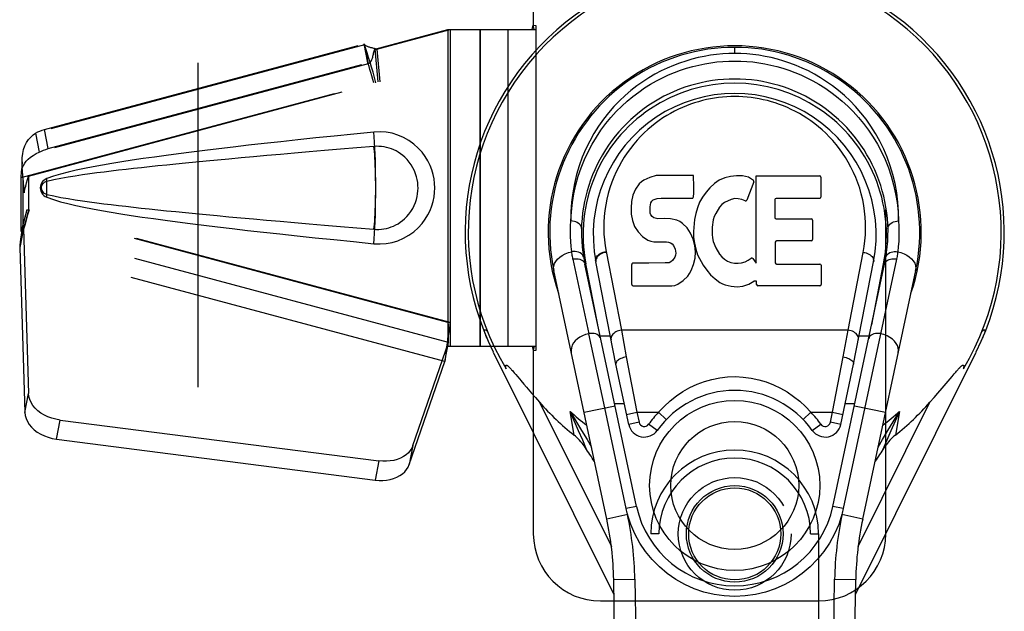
# Model space of a CAD drawing. Header units: inches. Extents: x 0 to 220, y 0 to 142.
# Tile 32 of 76: x 70.13 to 73.8, y 68.93 to 71.13. Entities that reach past the tile are written whole.
import ezdxf

# ---------------------------------------------------------------- set-up
doc = ezdxf.new("R2010")
doc.units = ezdxf.units.IN
doc.header["$LTSCALE"] = 12.090517
doc.header["$MEASUREMENT"] = 0
doc.linetypes.add('HIDDEN', pattern=[0.2, 0.1, -0.1])
doc.layers.add('DEFAULT_2', color=8, linetype='HIDDEN')
doc.layers.add('RIGHT_DOOR_ASSEMBLY', color=7, linetype='CONTINUOUS')

msp = doc.modelspace()

# ---------------------------------------------------------------- linework, layer by layer
at = {"layer": 'DEFAULT_2', "color": 8, "linetype": 'HIDDEN'}
msp.add_line((70.7966, 104.8262), (70.7966, 35.8562), dxfattribs=at)
at = {"layer": 'RIGHT_DOOR_ASSEMBLY', "color": 8, "linetype": 'HIDDEN'}
for p, q in [((72.0466, 71.4662), (72.0466, 71.113)), ((73.3591, 69.2162), (73.3591, 71.4662)), ((72.0422, 71.0962), (72.0466, 71.113)), ((72.0466, 71.113), (72.0571, 71.1112)), ((72.0497, 71.0962), (72.0466, 71.113)), ((72.0571, 69.9012), (72.0571, 71.1112)), ((71.4566, 71.0231), (71.7287, 71.0962)), ((71.4643, 71.0231), (71.7364, 71.0962)), ((71.7287, 71.0962), (72.0497, 71.0962)), ((71.7287, 71.0962), (71.7287, 69.9162)), ((71.7364, 71.0962), (71.7364, 69.9162)), ((71.848, 71.0962), (71.848, 69.9162)), ((71.8492, 69.9162), (71.8492, 71.0962)), ((71.9519, 71.0962), (71.9519, 69.9162)), ((71.9532, 69.9162), (71.9532, 71.0962)), ((72.0497, 71.0962), (72.0571, 71.0962)), ((71.4179, 71.0399), (70.1931, 70.7108)), ((70.2262, 70.7235), (71.4167, 71.0434)), ((71.4179, 71.0399), (71.4167, 71.0434)), ((71.4303, 70.9724), (71.4167, 71.0434)), ((71.4179, 71.0399), (71.4315, 70.9688)), ((71.4643, 71.0231), (71.4566, 71.0231)), ((71.4566, 71.0231), (71.4672, 70.9017)), ((71.4643, 71.0231), (71.4749, 70.9017)), ((71.4315, 70.9688), (70.2067, 70.6397)), ((70.2398, 70.6525), (71.4303, 70.9724)), ((71.4315, 70.9688), (71.4303, 70.9724)), ((70.1389, 70.5448), (71.4672, 70.9017)), ((70.1665, 70.5501), (71.4749, 70.9017)), ((70.1931, 70.7108), (70.2067, 70.6397)), ((70.2398, 70.6525), (70.2262, 70.7235)), ((71.4756, 70.7151), (71.4528, 70.7142)), ((70.1389, 70.5448), (70.1409, 70.5667)), ((70.1408, 70.5654), (70.1434, 70.584)), ((70.1451, 70.5448), (70.1389, 70.5448)), ((70.1389, 70.3433), (70.1389, 70.5448)), ((70.1451, 70.5448), (70.1451, 70.3433)), ((70.1453, 70.5434), (70.1454, 70.5425)), ((70.1454, 70.5425), (70.1455, 70.5415)), ((70.1455, 70.5415), (70.1457, 70.5391)), ((70.1457, 70.5391), (70.1464, 70.531)), ((70.1464, 70.531), (70.1467, 70.5269)), ((70.1467, 70.5269), (70.1482, 70.5092)), ((70.1665, 70.5501), (70.1665, 70.418)), ((70.2346, 70.5179), (70.2345, 70.5319)), ((70.2346, 70.5143), (70.2346, 70.5179)), ((70.1482, 70.5092), (70.1492, 70.4975)), ((70.1492, 70.4975), (70.1502, 70.4877)), ((70.2346, 70.4944), (70.2346, 70.5062)), ((70.1607, 70.4249), (70.1389, 70.3433)), ((70.1607, 70.4249), (70.1684, 70.4249)), ((71.7287, 70.0037), (70.1607, 70.4249)), ((70.1684, 70.4249), (70.1665, 70.418)), ((71.7364, 70.0037), (70.1684, 70.4249)), ((70.145, 70.3709), (70.1363, 70.3146)), ((70.1473, 70.3548), (70.1337, 70.2837)), ((70.1389, 70.3433), (70.1451, 70.3433)), ((71.7301, 69.9295), (70.1473, 70.3548)), ((70.1473, 70.3548), (70.1664, 69.7397)), ((70.1345, 70.2935), (70.1337, 70.2837)), ((70.1354, 70.3038), (70.1345, 70.2935)), ((70.1363, 70.3146), (70.1354, 70.3038)), ((71.7165, 69.8585), (70.1337, 70.2837)), ((70.1337, 70.2837), (70.1529, 69.6686)), ((71.7287, 70.0037), (71.7364, 70.0037)), ((71.7287, 70.0037), (71.7289, 69.9934)), ((71.7289, 69.9934), (71.7292, 69.9634)), ((71.5982, 69.5457), (71.7301, 69.9295)), ((71.7165, 69.8585), (71.7301, 69.9295)), ((71.7208, 69.8889), (71.7295, 69.9451)), ((71.7295, 69.9451), (71.7296, 69.9397)), ((71.7259, 69.9247), (71.7165, 69.8585)), ((71.7287, 69.9162), (72.0497, 69.9162)), ((72.0422, 69.9162), (72.0466, 69.8993)), ((72.0497, 69.9162), (72.0466, 69.8993)), ((72.0466, 69.8993), (72.0571, 69.9012)), ((72.0466, 69.8993), (72.0466, 69.2162)), ((72.0497, 69.9162), (72.0571, 69.9162)), ((71.5846, 69.4746), (71.7165, 69.8585)), ((70.1529, 69.6686), (70.1664, 69.7397)), ((70.2704, 69.5696), (70.2839, 69.6406)), ((70.2839, 69.6406), (71.4714, 69.4881)), ((70.2704, 69.5696), (71.4578, 69.4171)), ((71.5982, 69.5457), (71.5846, 69.4746)), ((71.4714, 69.4881), (71.4578, 69.4171)), ((72.5141, 69.2162), (72.4841, 69.2162)), ((72.4841, 67.3587), (72.4841, 69.2162)), ((72.5141, 67.3287), (72.5141, 69.2162)), ((73.0791, 69.2162), (73.1091, 69.2162)), ((73.0791, 67.3287), (73.0791, 69.2162)), ((73.1091, 69.2162), (73.1091, 67.3587)), ((72.2966, 68.9662), (73.1091, 68.9662))]:
    msp.add_line(p, q, dxfattribs=at)
at = {"layer": 'RIGHT_DOOR_ASSEMBLY', "color": 7, "linetype": 'Continuous'}
for p, q in [((72.7966, 71.0071), (72.7966, 71.0301)), ((72.5036, 70.5526), (72.4802, 70.5453)), ((72.6431, 70.5526), (72.5036, 70.5526)), ((72.6448, 70.5097), (72.6431, 70.5526)), ((72.8034, 70.5511), (72.7812, 70.549)), ((72.8259, 70.5507), (72.8034, 70.5511)), ((72.837, 70.549), (72.8259, 70.5507)), ((72.8764, 70.5506), (73.1132, 70.5506)), ((72.8764, 70.2254), (72.8764, 70.5506)), ((72.4404, 70.521), (72.4267, 70.5014)), ((72.4489, 70.529), (72.4404, 70.521)), ((72.4585, 70.5355), (72.4489, 70.529)), ((72.4802, 70.5453), (72.4585, 70.5355)), ((72.7208, 70.5222), (72.7045, 70.507)), ((72.739, 70.5352), (72.7208, 70.5222)), ((72.7594, 70.5441), (72.739, 70.5352)), ((72.7812, 70.549), (72.7594, 70.5441)), ((72.8475, 70.5456), (72.837, 70.549)), ((72.8676, 70.5284), (72.8415, 70.4603)), ((72.8662, 70.5336), (72.8475, 70.5456)), ((73.1177, 70.5461), (73.1177, 70.4717)), ((72.4174, 70.4788), (72.4123, 70.4555)), ((72.4267, 70.5014), (72.4174, 70.4788)), ((72.6427, 70.4732), (72.6439, 70.486)), ((72.6439, 70.486), (72.6448, 70.5097)), ((72.6898, 70.4902), (72.6769, 70.4721)), ((72.7045, 70.507), (72.6898, 70.4902)), ((72.4123, 70.4555), (72.4105, 70.4318)), ((72.4823, 70.4351), (72.4843, 70.4502)), ((72.4843, 70.4502), (72.4874, 70.4568)), ((72.4874, 70.4568), (72.4932, 70.4617)), ((72.4932, 70.4617), (72.5075, 70.4661)), ((72.5075, 70.4661), (72.5224, 70.4673)), ((72.5224, 70.4673), (72.6353, 70.4673)), ((72.6353, 70.4673), (72.6409, 70.4678)), ((72.6409, 70.4678), (72.6427, 70.4732)), ((72.666, 70.4526), (72.6575, 70.4319)), ((72.6769, 70.4721), (72.666, 70.4526)), ((72.7481, 70.4447), (72.7398, 70.4343)), ((72.7588, 70.4521), (72.7481, 70.4447)), ((72.7838, 70.4627), (72.7588, 70.4521)), ((72.7965, 70.466), (72.7838, 70.4627)), ((72.8099, 70.4658), (72.7965, 70.466)), ((72.823, 70.4627), (72.8099, 70.4658)), ((72.8355, 70.4578), (72.823, 70.4627)), ((72.9465, 70.4627), (72.9465, 70.3953)), ((73.1132, 70.4672), (72.951, 70.4672)), ((72.4105, 70.4318), (72.4113, 70.4079)), ((72.4113, 70.4079), (72.4153, 70.3844)), ((72.4816, 70.4201), (72.4823, 70.4351)), ((72.4823, 70.4125), (72.4816, 70.4201)), ((72.4846, 70.4054), (72.4823, 70.4125)), ((72.4891, 70.3994), (72.4846, 70.4054)), ((72.6514, 70.4105), (72.6473, 70.3886)), ((72.6575, 70.4319), (72.6514, 70.4105)), ((72.7257, 70.4111), (72.7198, 70.3993)), ((72.7398, 70.4343), (72.7257, 70.4111)), ((72.4153, 70.3844), (72.4236, 70.3621)), ((72.4953, 70.3949), (72.4891, 70.3994)), ((72.5097, 70.3909), (72.4953, 70.3949)), ((72.5337, 70.3917), (72.5097, 70.3909)), ((72.5576, 70.3905), (72.5337, 70.3917)), ((72.5811, 70.3854), (72.5576, 70.3905)), ((72.5921, 70.3805), (72.5811, 70.3854)), ((72.6019, 70.3737), (72.5921, 70.3805)), ((72.6191, 70.3568), (72.6019, 70.3737)), ((72.6473, 70.3886), (72.6427, 70.3442)), ((72.7161, 70.3867), (72.7128, 70.3599)), ((72.7198, 70.3993), (72.7161, 70.3867)), ((72.951, 70.3908), (73.0823, 70.3908)), ((73.0867, 70.3863), (73.0867, 70.3132)), ((72.4236, 70.3621), (72.4364, 70.342)), ((72.4364, 70.342), (72.4528, 70.3246)), ((72.6322, 70.3368), (72.6191, 70.3568)), ((72.6417, 70.3147), (72.6322, 70.3368)), ((72.6427, 70.3442), (72.6436, 70.322)), ((72.7128, 70.3599), (72.7121, 70.3329)), ((72.7121, 70.3329), (72.7134, 70.3198)), ((72.4528, 70.3246), (72.4726, 70.3115)), ((72.4726, 70.3115), (72.4837, 70.3073)), ((72.4837, 70.3073), (72.4954, 70.3053)), ((72.4954, 70.3053), (72.5429, 70.3049)), ((72.5429, 70.3049), (72.5505, 70.3041)), ((72.5505, 70.3041), (72.5575, 70.3018)), ((72.5575, 70.3018), (72.5635, 70.2972)), ((72.5635, 70.2972), (72.5684, 70.2912)), ((72.6479, 70.2915), (72.6417, 70.3147)), ((72.6436, 70.322), (72.6467, 70.2999)), ((72.6467, 70.2999), (72.6513, 70.278)), ((72.7134, 70.3198), (72.7165, 70.3069)), ((72.7165, 70.3069), (72.7267, 70.2821)), ((72.9478, 70.3042), (72.9478, 70.2267)), ((73.0823, 70.3087), (72.9523, 70.3087)), ((72.3176, 70.2685), (72.3748, 69.9759)), ((72.5684, 70.2912), (72.5749, 70.2777)), ((72.5749, 70.2777), (72.5774, 70.2625)), ((72.5774, 70.2625), (72.5766, 70.255)), ((72.6504, 70.2676), (72.6479, 70.2915)), ((72.6488, 70.2437), (72.6504, 70.2676)), ((72.6513, 70.278), (72.6583, 70.257)), ((72.6583, 70.257), (72.6797, 70.2177)), ((72.7267, 70.2821), (72.74, 70.259)), ((72.74, 70.259), (72.7488, 70.2489)), ((73.2185, 69.9759), (73.2752, 70.2657)), ((72.1941, 70.2409), (72.2534, 69.9625)), ((72.4308, 69.3187), (72.2383, 70.2222)), ((72.2865, 69.9959), (72.2422, 70.223)), ((72.3541, 69.849), (72.2795, 70.2303)), ((72.413, 70.146), (72.413, 70.2208)), ((72.4768, 70.2259), (72.4175, 70.2253)), ((72.5377, 70.2262), (72.4768, 70.2259)), ((72.5528, 70.2273), (72.5377, 70.2262)), ((72.5592, 70.2307), (72.5528, 70.2273)), ((72.5648, 70.236), (72.5592, 70.2307)), ((72.574, 70.2481), (72.5648, 70.236)), ((72.5766, 70.255), (72.574, 70.2481)), ((72.6339, 70.1981), (72.6425, 70.2205)), ((72.6425, 70.2205), (72.6488, 70.2437)), ((72.7488, 70.2489), (72.7589, 70.2401)), ((72.7589, 70.2401), (72.77, 70.2327)), ((72.77, 70.2327), (72.7824, 70.2278)), ((72.7824, 70.2278), (72.7956, 70.2255)), ((72.7956, 70.2255), (72.809, 70.225)), ((72.809, 70.225), (72.8221, 70.227)), ((72.8221, 70.227), (72.8349, 70.231)), ((72.8349, 70.231), (72.8471, 70.2365)), ((72.8471, 70.2365), (72.8581, 70.2439)), ((72.8645, 70.2429), (72.8764, 70.2254)), ((72.9523, 70.2222), (73.1138, 70.2222)), ((73.1624, 69.3187), (73.355, 70.2222)), ((73.3992, 70.2409), (73.201, 69.3105)), ((73.2392, 69.849), (73.3138, 70.2303)), ((73.3067, 69.9959), (73.3511, 70.223)), ((72.3201, 69.2716), (72.1228, 70.1976)), ((72.6218, 70.1774), (72.6286, 70.1874)), ((72.6286, 70.1874), (72.6339, 70.1981)), ((72.6797, 70.2177), (72.6923, 70.1993)), ((72.6923, 70.1993), (72.7069, 70.1826)), ((73.1183, 70.2177), (73.1183, 70.1456)), ((73.2732, 69.2716), (73.4705, 70.1976)), ((72.585, 70.1468), (72.6048, 70.1606)), ((72.6048, 70.1606), (72.6218, 70.1774)), ((72.7069, 70.1826), (72.7235, 70.1676)), ((72.7235, 70.1676), (72.7411, 70.1538)), ((72.7411, 70.1538), (72.7509, 70.1487)), ((72.7509, 70.1487), (72.7614, 70.1451)), ((72.8486, 70.1468), (72.8675, 70.1585)), ((72.8675, 70.1585), (72.8678, 70.1586)), ((72.8783, 70.1586), (72.8678, 70.1586)), ((72.8783, 70.1456), (72.8783, 70.1586)), ((72.4179, 70.1412), (72.5619, 70.1412)), ((72.5619, 70.1412), (72.5738, 70.1428)), ((72.5738, 70.1428), (72.585, 70.1468)), ((72.7614, 70.1451), (72.7832, 70.1395)), ((72.7832, 70.1395), (72.8052, 70.137)), ((72.8052, 70.137), (72.8273, 70.1401)), ((72.8273, 70.1401), (72.8486, 70.1468)), ((73.1138, 70.1412), (72.8828, 70.1412)), ((73.2185, 69.9759), (72.3748, 69.9759)), ((72.3748, 69.9759), (72.3926, 69.8757)), ((73.2007, 69.8757), (73.2185, 69.9759)), ((71.8676, 69.9619), (71.8673, 69.9625)), ((72.3123, 69.686), (72.2534, 69.9625)), ((72.3338, 69.9528), (72.2957, 69.9528)), ((73.2976, 69.9528), (73.2595, 69.9528)), ((71.8976, 69.8943), (72.3468, 68.9906)), ((73.2464, 68.9906), (73.6956, 69.8943)), ((72.3926, 69.8757), (72.4325, 69.6697)), ((73.1607, 69.6697), (73.2007, 69.8757)), ((71.9656, 69.8284), (71.9687, 69.825)), ((71.9687, 69.825), (71.972, 69.8212)), ((71.972, 69.8212), (71.9756, 69.8171)), ((71.9756, 69.8171), (71.9812, 69.8105)), ((72.402, 69.624), (72.3541, 69.849)), ((73.1913, 69.624), (73.2392, 69.849)), ((73.614, 69.8127), (73.6195, 69.8192)), ((73.6195, 69.8192), (73.6229, 69.8231)), ((71.9812, 69.8105), (71.9872, 69.8035)), ((72.0006, 69.7877), (72.0114, 69.7749)), ((73.5689, 69.7596), (73.6061, 69.8035)), ((73.6061, 69.8035), (73.614, 69.8127)), ((72.0114, 69.7749), (72.0209, 69.7637)), ((72.0209, 69.7637), (72.0402, 69.7413)), ((73.5531, 69.7413), (73.5689, 69.7596)), ((72.0402, 69.7413), (72.0541, 69.7252)), ((72.0541, 69.7252), (72.0699, 69.7069)), ((72.0699, 69.7069), (72.3371, 69.1693)), ((73.256, 69.1691), (73.5234, 69.7069)), ((73.5234, 69.7069), (73.5392, 69.7252)), ((73.5392, 69.7252), (73.5531, 69.7413)), ((72.1984, 69.5845), (72.1834, 69.673)), ((72.2353, 69.6696), (72.3508, 69.6942)), ((72.3923, 69.3105), (72.3123, 69.686)), ((72.3491, 69.7023), (72.3853, 69.7023)), ((73.208, 69.7023), (73.2442, 69.7023)), ((73.2425, 69.6942), (73.358, 69.6696)), ((73.3669, 69.6018), (73.4099, 69.673)), ((73.4099, 69.673), (73.3779, 69.6001)), ((73.4099, 69.673), (73.3949, 69.5845)), ((72.394, 69.6615), (72.4325, 69.6697)), ((72.4325, 69.6697), (72.513, 69.6697)), ((72.4325, 69.6697), (72.4405, 69.6322)), ((72.513, 69.6697), (72.5413, 69.6424)), ((73.052, 69.6424), (73.0803, 69.6697)), ((73.0803, 69.6697), (73.1607, 69.6697)), ((73.1528, 69.6322), (73.1607, 69.6697)), ((73.1607, 69.6697), (73.1993, 69.6615)), ((72.4405, 69.6322), (72.402, 69.624)), ((72.5079, 69.602), (72.4758, 69.6249)), ((73.0854, 69.602), (73.1175, 69.6249)), ((73.1913, 69.624), (73.1528, 69.6322)), ((73.3466, 69.5679), (73.3669, 69.6018)), ((72.2466, 69.568), (72.2629, 69.5401)), ((73.3304, 69.5401), (73.3466, 69.5679)), ((73.3233, 69.4927), (73.3189, 69.4863)), ((72.4308, 69.3187), (72.3923, 69.3105)), ((73.201, 69.3105), (73.1624, 69.3187)), ((72.3984, 69.2883), (72.3201, 69.2716)), ((73.2732, 69.2716), (73.1949, 69.2883)), ((72.3459, 69.046), (72.4246, 69.0474)), ((72.4246, 69.0474), (72.4851, 65.583)), ((73.1082, 65.583), (73.1687, 69.0474)), ((73.1687, 69.0474), (73.2474, 69.046)), ((72.4181, 64.9067), (72.3459, 69.046)), ((73.1752, 64.9067), (73.2474, 69.046))]:
    msp.add_line(p, q, dxfattribs=at)
at = {"layer": 'RIGHT_DOOR_ASSEMBLY', "color": 8, "linetype": 'HIDDEN'}
for points in [[(71.4179, 71.0399), (71.4213, 71.0377), (71.4245, 71.0359), (71.4275, 71.0344), (71.4303, 71.0332), (71.433, 71.0322), (71.4356, 71.0315), (71.438, 71.0308), (71.4405, 71.0302)], [(71.4604, 70.8978), (71.4551, 70.9175), (71.4496, 70.937), (71.4442, 70.9561), (71.4387, 70.9747), (71.4333, 70.9925), (71.428, 71.0094), (71.4229, 71.0252), (71.4179, 71.0399)], [(71.4405, 71.0302), (71.4453, 71.0291), (71.4481, 71.0284), (71.4511, 71.0276), (71.4541, 71.0267), (71.4573, 71.0257), (71.4607, 71.0244), (71.4643, 71.0231)], [(71.4315, 70.9688), (71.4341, 70.9704), (71.4365, 70.9722), (71.4386, 70.9741), (71.4405, 70.9763), (71.4423, 70.9789), (71.4439, 70.9816), (71.4452, 70.9843), (71.4463, 70.9872), (71.4473, 70.9902), (71.4483, 70.9935), (71.4492, 70.9969), (71.45, 71.0004), (71.4509, 71.0042), (71.4519, 71.0081), (71.4529, 71.0121), (71.4541, 71.0162)], [(71.4541, 71.0162), (71.4552, 71.0196), (71.4566, 71.0231)], [(71.4541, 71.0162), (71.4547, 71.0178), (71.456, 71.0201), (71.4576, 71.0218), (71.4596, 71.0227), (71.4618, 71.0231)], [(71.4527, 70.8978), (71.4492, 70.9109), (71.4455, 70.9238), (71.4419, 70.9362), (71.4383, 70.948), (71.4348, 70.9589), (71.4315, 70.9688)], [(70.1425, 70.6033), (70.143, 70.6178), (70.1449, 70.6338), (70.1482, 70.6488), (70.1531, 70.6628), (70.1592, 70.6753), (70.1665, 70.6864), (70.1747, 70.6959), (70.1836, 70.704), (70.1931, 70.7108)], [(70.1931, 70.7108), (70.2011, 70.7146), (70.2092, 70.718), (70.2176, 70.721), (70.2262, 70.7235)], [(71.4528, 70.7142), (71.3777, 70.7067), (71.3055, 70.6993), (71.2362, 70.6922), (71.1697, 70.6852), (71.1058, 70.6783), (71.0445, 70.6716), (70.9856, 70.665), (70.9292, 70.6585), (70.875, 70.6521), (70.8231, 70.6458), (70.7732, 70.6396), (70.7254, 70.6334), (70.6795, 70.6274), (70.6355, 70.6213), (70.5934, 70.6153), (70.5529, 70.6093), (70.5142, 70.6033), (70.477, 70.5972), (70.4415, 70.5911), (70.4075, 70.5849), (70.375, 70.5785), (70.344, 70.572), (70.3143, 70.5652), (70.2862, 70.5579), (70.2596, 70.5498), (70.2345, 70.5411)], [(71.4528, 70.2982), (71.4756, 70.2972), (71.4982, 70.2987), (71.5204, 70.3028), (71.5422, 70.3092), (71.5632, 70.3182), (71.5831, 70.3294), (71.6016, 70.3427), (71.6181, 70.3575), (71.6322, 70.3731), (71.6442, 70.3893), (71.6541, 70.4057), (71.6621, 70.4224), (71.6685, 70.4391), (71.6733, 70.4558), (71.6767, 70.4726), (71.6787, 70.4894), (71.6793, 70.5061), (71.6787, 70.5228), (71.6767, 70.5396), (71.6733, 70.5564), (71.6685, 70.5732), (71.6621, 70.5898), (71.6541, 70.6065), (71.6442, 70.6229), (71.6323, 70.6392), (71.6181, 70.6548), (71.6016, 70.6696), (71.5831, 70.683), (71.5632, 70.6941), (71.5422, 70.7031), (71.5204, 70.7096), (71.4982, 70.7136), (71.4756, 70.7151)], [(71.4596, 70.5234), (71.4596, 70.5323), (71.4593, 70.5581), (71.4589, 70.5835), (71.4582, 70.6082), (71.4574, 70.632), (71.4565, 70.6547), (71.4554, 70.6761), (71.4541, 70.696), (71.4528, 70.7142)], [(71.4527, 70.6607), (71.3894, 70.6554), (71.3282, 70.6502), (71.2691, 70.6452), (71.2122, 70.6403), (71.1574, 70.6355), (71.1046, 70.6309), (71.0538, 70.6264), (71.005, 70.622), (70.9581, 70.6177), (70.9132, 70.6136), (70.8701, 70.6096), (70.8288, 70.6057), (70.7893, 70.6019), (70.7516, 70.5982), (70.7156, 70.5946), (70.6813, 70.5912), (70.6485, 70.5878), (70.6172, 70.5845), (70.5871, 70.5813), (70.558, 70.5781), (70.5297, 70.5749), (70.5021, 70.5717), (70.4749, 70.5685), (70.4481, 70.5652), (70.4212, 70.5618), (70.3944, 70.5582), (70.3676, 70.5545), (70.3408, 70.5505), (70.314, 70.5463), (70.2873, 70.5416), (70.2608, 70.5363), (70.2344, 70.5303)], [(71.4527, 70.3517), (71.4621, 70.3512), (71.4715, 70.3513), (71.4809, 70.352), (71.4902, 70.3532), (71.4995, 70.3551), (71.5086, 70.3575), (71.5175, 70.3605), (71.5261, 70.364), (71.5345, 70.368), (71.5428, 70.3727), (71.551, 70.378), (71.5592, 70.3841), (71.5674, 70.3911), (71.5754, 70.3991), (71.5833, 70.4083), (71.5907, 70.4184), (71.5973, 70.4292), (71.603, 70.4404), (71.6076, 70.4516), (71.6112, 70.4628), (71.6138, 70.4738), (71.6157, 70.4845), (71.6167, 70.495), (71.6171, 70.5054), (71.6169, 70.5157), (71.6159, 70.5262), (71.6142, 70.5369), (71.6117, 70.5477), (71.6082, 70.5589), (71.6038, 70.5701), (71.5983, 70.5814), (71.5918, 70.5923), (71.5845, 70.6026), (71.5766, 70.612), (71.5685, 70.6202), (71.5603, 70.6274), (71.5521, 70.6336), (71.5437, 70.6391), (71.5353, 70.6439), (71.5268, 70.648), (71.518, 70.6516), (71.5091, 70.6547), (71.4999, 70.6571), (71.4906, 70.659), (71.4812, 70.6604), (71.4717, 70.6611), (71.4622, 70.6612), (71.4527, 70.6607)], [(71.4527, 70.3517), (71.4538, 70.3604), (71.4549, 70.3705), (71.4558, 70.382), (71.4567, 70.3947), (71.4575, 70.4085), (71.4581, 70.4232), (71.4587, 70.4388), (71.4591, 70.4551), (71.4594, 70.4718), (71.4596, 70.4889), (71.4597, 70.5062), (71.4596, 70.5234), (71.4594, 70.5405), (71.4591, 70.5573), (71.4587, 70.5735), (71.4581, 70.5891), (71.4575, 70.6039), (71.4567, 70.6177), (71.4558, 70.6304), (71.4549, 70.6418), (71.4538, 70.652), (71.4527, 70.6607)], [(70.1409, 70.5667), (70.142, 70.5735), (70.1443, 70.5816), (70.1478, 70.5898), (70.1524, 70.5979), (70.1583, 70.6058), (70.1654, 70.6134), (70.1738, 70.6206), (70.1835, 70.6274), (70.1945, 70.6338), (70.2067, 70.6397)], [(70.2067, 70.6397), (70.2146, 70.6435), (70.2227, 70.6469), (70.2311, 70.6499), (70.2398, 70.6525)], [(70.1425, 70.6033), (70.1425, 70.5975), (70.1423, 70.5895), (70.1421, 70.5823), (70.1417, 70.5757), (70.1413, 70.5699), (70.1409, 70.5667)], [(70.1434, 70.584), (70.1425, 70.6012), (70.1425, 70.6033)], [(70.1502, 70.4877), (70.1493, 70.5035), (70.1483, 70.5195), (70.1472, 70.5357), (70.146, 70.5519), (70.1447, 70.568), (70.1434, 70.584)], [(70.1451, 70.5448), (70.1451, 70.5447), (70.1452, 70.5445), (70.1452, 70.5442), (70.1452, 70.5438), (70.1453, 70.5434)], [(70.1502, 70.4877), (70.1516, 70.494), (70.1531, 70.5003), (70.1547, 70.5066), (70.1563, 70.5128), (70.1579, 70.519), (70.1596, 70.5252)], [(70.1596, 70.5252), (70.163, 70.5376), (70.1665, 70.5501)], [(70.2345, 70.5411), (70.2285, 70.538), (70.2232, 70.5342), (70.2187, 70.5295), (70.215, 70.5243), (70.2124, 70.5186), (70.2108, 70.5127), (70.2102, 70.5064), (70.2107, 70.5001), (70.2123, 70.4941), (70.2149, 70.4884), (70.2185, 70.483), (70.2231, 70.4783), (70.2284, 70.4744), (70.2345, 70.4712)], [(70.2344, 70.5303), (70.2293, 70.5285), (70.2248, 70.526), (70.221, 70.5228), (70.2179, 70.5191), (70.2157, 70.515), (70.2143, 70.5106), (70.2139, 70.506), (70.2144, 70.5013), (70.2158, 70.497), (70.2181, 70.493), (70.2212, 70.4894), (70.225, 70.4862), (70.2294, 70.4838), (70.2344, 70.482)], [(70.2345, 70.5319), (70.2345, 70.5342), (70.2344, 70.5365), (70.2345, 70.5388), (70.2345, 70.5411)], [(70.2344, 70.482), (70.2345, 70.4899), (70.2346, 70.498), (70.2346, 70.5062), (70.2346, 70.5143), (70.2345, 70.5224), (70.2344, 70.5303)], [(70.2344, 70.482), (70.2607, 70.4761), (70.2872, 70.4708), (70.3138, 70.4661), (70.3406, 70.4619), (70.3673, 70.4579), (70.3941, 70.4542), (70.4208, 70.4506), (70.4476, 70.4472), (70.4744, 70.4439), (70.5015, 70.4407), (70.5291, 70.4375), (70.5573, 70.4343), (70.5863, 70.4311), (70.6164, 70.4279), (70.6477, 70.4246), (70.6804, 70.4212), (70.7148, 70.4178), (70.7507, 70.4142), (70.7885, 70.4105), (70.828, 70.4067), (70.8693, 70.4028), (70.9124, 70.3988), (70.9574, 70.3947), (71.0043, 70.3904), (71.0532, 70.386), (71.104, 70.3815), (71.1569, 70.3769), (71.2118, 70.3721), (71.2688, 70.3672), (71.3279, 70.3622), (71.3892, 70.357), (71.4527, 70.3517)], [(70.2345, 70.4712), (70.2345, 70.4735), (70.2345, 70.4758), (70.2345, 70.4781), (70.2345, 70.4805), (70.2345, 70.4828), (70.2346, 70.4944)], [(71.4528, 70.2982), (71.4541, 70.3164), (71.4554, 70.3362), (71.4565, 70.3576), (71.4574, 70.3803), (71.4582, 70.4041), (71.4589, 70.4288), (71.4593, 70.4542), (71.4596, 70.4801), (71.4596, 70.4889)], [(70.2345, 70.4712), (70.2592, 70.4626), (70.2854, 70.4547), (70.3131, 70.4475), (70.3424, 70.4407), (70.373, 70.4342), (70.4052, 70.4279), (70.4389, 70.4217), (70.4741, 70.4156), (70.511, 70.4096), (70.5495, 70.4036), (70.5897, 70.3976), (70.6317, 70.3916), (70.6756, 70.3855), (70.7214, 70.3794), (70.7692, 70.3733), (70.819, 70.3671), (70.871, 70.3607), (70.9253, 70.3543), (70.982, 70.3478), (71.0411, 70.3412), (71.1027, 70.3344), (71.167, 70.3275), (71.2341, 70.3204), (71.304, 70.3132), (71.3769, 70.3057), (71.4528, 70.2982)], [(70.1684, 70.4249), (70.1631, 70.4054), (70.1577, 70.3862), (70.1523, 70.3673), (70.1469, 70.3489), (70.1416, 70.3314), (70.1363, 70.3146)], [(70.1607, 70.4249), (70.1581, 70.4153), (70.1555, 70.4059), (70.1528, 70.3967), (70.1502, 70.3877), (70.1475, 70.3791), (70.145, 70.3709)], [(70.145, 70.3709), (70.1453, 70.368), (70.1457, 70.3653), (70.1461, 70.3625), (70.1465, 70.3599), (70.1469, 70.3573), (70.1473, 70.3548)], [(71.7364, 70.0037), (71.7338, 69.9834), (71.7312, 69.9634), (71.7285, 69.9437), (71.7259, 69.9247)], [(71.729, 69.9759), (71.729, 69.9683), (71.7284, 69.9555), (71.7273, 69.941), (71.7256, 69.925), (71.7234, 69.9076), (71.7219, 69.8966)], [(71.7292, 69.9634), (71.7293, 69.9541), (71.7295, 69.9451)], [(71.7296, 69.9397), (71.7297, 69.937), (71.7298, 69.9345), (71.73, 69.9319), (71.7301, 69.9295)], [(70.2839, 69.6406), (70.2685, 69.6433), (70.2536, 69.6473), (70.2391, 69.6526), (70.2255, 69.6591), (70.2129, 69.6668), (70.2014, 69.6754), (70.1914, 69.6849), (70.1829, 69.6951), (70.176, 69.7058), (70.171, 69.717), (70.1678, 69.7282), (70.1664, 69.7397)], [(70.1529, 69.6686), (70.1542, 69.6572), (70.1574, 69.6459), (70.1625, 69.6348), (70.1693, 69.6241), (70.1778, 69.6139), (70.1879, 69.6044), (70.1993, 69.5958), (70.2119, 69.5881), (70.2256, 69.5816), (70.24, 69.5763), (70.2549, 69.5723), (70.2704, 69.5696)], [(71.5982, 69.5457), (71.594, 69.536), (71.5883, 69.527), (71.5811, 69.5186), (71.5726, 69.511), (71.5627, 69.5044), (71.5518, 69.4986), (71.5399, 69.494), (71.5271, 69.4904), (71.5137, 69.4881), (71.4998, 69.4869), (71.4858, 69.4869), (71.4714, 69.4881)], [(71.4578, 69.4171), (71.4722, 69.4158), (71.4863, 69.4158), (71.5002, 69.417), (71.5136, 69.4194), (71.5263, 69.4229), (71.5382, 69.4276), (71.5492, 69.4333), (71.559, 69.44), (71.5676, 69.4476), (71.5748, 69.456), (71.5804, 69.465), (71.5846, 69.4746)]]:
    msp.add_lwpolyline(points, dxfattribs=at)
at = {"layer": 'RIGHT_DOOR_ASSEMBLY', "color": 7, "linetype": 'Continuous'}
for points in [[(72.7966, 71.0071), (72.7743, 71.0067), (72.7519, 71.0054), (72.7292, 71.0033), (72.7063, 71.0004), (72.6833, 70.9965), (72.6603, 70.9917), (72.6373, 70.9859), (72.6142, 70.9792), (72.5912, 70.9715), (72.5683, 70.9627), (72.5453, 70.9529), (72.5224, 70.942), (72.4995, 70.9299), (72.4768, 70.9165), (72.4542, 70.902), (72.4319, 70.8861), (72.4099, 70.8689), (72.3883, 70.8503), (72.3671, 70.8303), (72.3466, 70.809), (72.3267, 70.7862), (72.3077, 70.7619), (72.2895, 70.7363), (72.2724, 70.7093), (72.2565, 70.6809), (72.2419, 70.6512), (72.2288, 70.6203), (72.2173, 70.5884), (72.2074, 70.5556), (72.1994, 70.522), (72.1932, 70.4878), (72.189, 70.4531), (72.1868, 70.4182), (72.1866, 70.3829)], [(73.4067, 70.3829), (73.4065, 70.4182), (73.4043, 70.4531), (73.4001, 70.4878), (73.3939, 70.522), (73.3859, 70.5556), (73.376, 70.5884), (73.3645, 70.6203), (73.3514, 70.6511), (73.3368, 70.6808), (73.3209, 70.7092), (73.3038, 70.7362), (73.2857, 70.7619), (73.2666, 70.7861), (73.2467, 70.809), (73.2261, 70.8304), (73.205, 70.8503), (73.1834, 70.8689), (73.1613, 70.8861), (73.139, 70.902), (73.1165, 70.9166), (73.0937, 70.9299), (73.0709, 70.942), (73.048, 70.9529), (73.025, 70.9627), (73.0021, 70.9715), (72.9791, 70.9792), (72.956, 70.9859), (72.9329, 70.9917), (72.9099, 70.9965), (72.8869, 71.0004), (72.8641, 71.0033), (72.8414, 71.0054), (72.8189, 71.0067), (72.7966, 71.0071)], [(72.1866, 70.3829), (72.1883, 70.4172), (72.192, 70.4511), (72.1975, 70.4846), (72.2048, 70.5175), (72.2138, 70.5497), (72.2244, 70.5811), (72.2366, 70.6115), (72.2503, 70.6408), (72.2652, 70.6689), (72.2813, 70.6959), (72.2985, 70.7215), (72.3166, 70.7458), (72.3356, 70.7688), (72.3553, 70.7904), (72.3756, 70.8107), (72.3964, 70.8296), (72.4176, 70.8473), (72.4392, 70.8636), (72.4611, 70.8787), (72.4832, 70.8926), (72.5054, 70.9053), (72.5278, 70.9168), (72.5502, 70.9273), (72.5727, 70.9367), (72.5951, 70.945), (72.6176, 70.9524), (72.6401, 70.9588), (72.6625, 70.9643), (72.685, 70.9689), (72.7074, 70.9727), (72.7297, 70.9756), (72.7521, 70.9776), (72.7744, 70.9788), (72.7967, 70.9792), (72.819, 70.9788), (72.8413, 70.9776), (72.8636, 70.9756), (72.886, 70.9727), (72.9084, 70.9689), (72.9308, 70.9643), (72.9532, 70.9588), (72.9757, 70.9524), (72.9982, 70.945), (73.0207, 70.9366), (73.0432, 70.9272), (73.0656, 70.9168), (73.0879, 70.9052), (73.1101, 70.8926), (73.1322, 70.8787), (73.1541, 70.8636), (73.1757, 70.8472), (73.1969, 70.8296), (73.2177, 70.8107), (73.238, 70.7904), (73.2577, 70.7688), (73.2767, 70.7458), (73.2948, 70.7215), (73.312, 70.6958), (73.3281, 70.6689), (73.343, 70.6408), (73.3566, 70.6114), (73.3688, 70.5811), (73.3795, 70.5497), (73.3885, 70.5175), (73.3958, 70.4846), (73.4013, 70.4511), (73.405, 70.4172), (73.4067, 70.3829)], [(73.2752, 70.2657), (73.2789, 70.2875), (73.2817, 70.3094), (73.2834, 70.3314), (73.2842, 70.3534), (73.2839, 70.3753), (73.2827, 70.3972), (73.2805, 70.4191), (73.2773, 70.4409), (73.2732, 70.4622), (73.2681, 70.4834), (73.262, 70.5046), (73.255, 70.5254), (73.2474, 70.545), (73.2391, 70.564), (73.2296, 70.5833), (73.2195, 70.6019), (73.2092, 70.619), (73.1983, 70.6355), (73.1863, 70.6521), (73.1739, 70.668), (73.1618, 70.6823), (73.1493, 70.6959), (73.1356, 70.7096), (73.1217, 70.7226), (73.1083, 70.7342), (73.0947, 70.7451), (73.0802, 70.7558), (73.0656, 70.7659), (73.0515, 70.7749), (73.0374, 70.7832), (73.0224, 70.7913), (73.0072, 70.799), (72.9926, 70.8056), (72.9781, 70.8117), (72.963, 70.8175), (72.9478, 70.8227), (72.9331, 70.8273), (72.9182, 70.8314), (72.9029, 70.835), (72.8875, 70.8382), (72.8725, 70.8408), (72.8576, 70.8429), (72.8424, 70.8446), (72.8272, 70.8458), (72.812, 70.8465), (72.7968, 70.8468), (72.7818, 70.8465), (72.7667, 70.8459), (72.7516, 70.8447), (72.7365, 70.8431), (72.7216, 70.841), (72.7066, 70.8384), (72.6913, 70.8352), (72.676, 70.8316), (72.6613, 70.8276), (72.6466, 70.8231), (72.6314, 70.8179), (72.6164, 70.8122), (72.6018, 70.8062), (72.5874, 70.7996), (72.5723, 70.7921), (72.5574, 70.784), (72.5434, 70.7759), (72.5295, 70.767), (72.5148, 70.757), (72.5003, 70.7463), (72.4866, 70.7355), (72.4732, 70.724), (72.4591, 70.711), (72.4454, 70.6973), (72.4328, 70.6838), (72.4206, 70.6695), (72.4081, 70.6536), (72.396, 70.6371), (72.3851, 70.6206), (72.3747, 70.6035), (72.3645, 70.5849), (72.355, 70.5656), (72.3465, 70.5465), (72.3389, 70.5269), (72.3319, 70.5064), (72.3257, 70.4855), (72.3206, 70.4647), (72.3164, 70.4436)], [(72.3164, 70.4436), (72.3131, 70.422), (72.3108, 70.4), (72.3094, 70.3781), (72.3091, 70.3561), (72.3097, 70.334), (72.3114, 70.3121), (72.314, 70.2902), (72.3176, 70.2685)], [(72.1895, 70.2681), (72.1875, 70.2872), (72.1861, 70.3063), (72.1853, 70.3255), (72.1851, 70.3446), (72.1856, 70.3638), (72.1866, 70.383)], [(72.2259, 70.3542), (72.2255, 70.3586), (72.2242, 70.3629), (72.222, 70.3669), (72.2189, 70.3706), (72.2151, 70.374), (72.2104, 70.377), (72.2051, 70.3794), (72.1993, 70.3813), (72.193, 70.3825), (72.1866, 70.3829)], [(73.3674, 70.3542), (73.3678, 70.3586), (73.3691, 70.3629), (73.3713, 70.3669), (73.3744, 70.3706), (73.3782, 70.374), (73.3829, 70.377), (73.3882, 70.3794), (73.394, 70.3813), (73.4003, 70.3825), (73.4067, 70.3829)], [(73.4067, 70.383), (73.4077, 70.3638), (73.4081, 70.3446), (73.408, 70.3255), (73.4072, 70.3063), (73.4058, 70.2872), (73.4038, 70.2681)], [(72.1228, 70.1976), (72.122, 70.2064), (72.1231, 70.2152), (72.126, 70.2237), (72.1306, 70.2321), (72.1369, 70.2401), (72.1449, 70.2476), (72.1544, 70.2544), (72.1652, 70.2602), (72.177, 70.2648), (72.1896, 70.2681)], [(72.1947, 70.2688), (72.1938, 70.2687), (72.193, 70.2686), (72.1921, 70.2685), (72.1913, 70.2684), (72.1904, 70.2682), (72.1896, 70.2681)], [(72.1941, 70.2409), (72.1931, 70.2454), (72.1923, 70.2499), (72.1915, 70.2544), (72.1908, 70.259), (72.1901, 70.2635), (72.1896, 70.2681)], [(72.2335, 70.2475), (72.2321, 70.2522), (72.2294, 70.2567), (72.2257, 70.2605), (72.221, 70.2637), (72.2154, 70.2663), (72.2089, 70.268), (72.2019, 70.2689), (72.1947, 70.2688)], [(72.2789, 70.2333), (72.2786, 70.2373), (72.279, 70.2412), (72.2802, 70.245), (72.282, 70.2487), (72.2845, 70.2523), (72.2877, 70.2557), (72.2915, 70.2589), (72.296, 70.2618), (72.3008, 70.2642), (72.3061, 70.2662), (72.3118, 70.2676), (72.3176, 70.2685)], [(72.3181, 70.2657), (72.3126, 70.2648), (72.3072, 70.2635), (72.302, 70.2616), (72.2971, 70.2592), (72.2927, 70.2564), (72.2887, 70.2533), (72.2854, 70.2498), (72.2827, 70.246), (72.2808, 70.2422), (72.2796, 70.2382), (72.2791, 70.2342), (72.2795, 70.2303)], [(73.2752, 70.2657), (73.2807, 70.2648), (73.2861, 70.2635), (73.2913, 70.2616), (73.2962, 70.2592), (73.3006, 70.2564), (73.3046, 70.2533), (73.3079, 70.2498), (73.3106, 70.2461), (73.3125, 70.2422), (73.3137, 70.2382), (73.3142, 70.2342), (73.3138, 70.2303)], [(73.3598, 70.2475), (73.361, 70.2517), (73.3631, 70.2556), (73.366, 70.2591), (73.3697, 70.2621), (73.3741, 70.2647), (73.3792, 70.2667), (73.3849, 70.2681), (73.3909, 70.2689), (73.3973, 70.2688), (73.4037, 70.2681)], [(73.4037, 70.2681), (73.4032, 70.2635), (73.4025, 70.259), (73.4018, 70.2544), (73.401, 70.2499), (73.4001, 70.2454), (73.3992, 70.2409)], [(73.4037, 70.2681), (73.4158, 70.2649), (73.4272, 70.2606), (73.4375, 70.2552), (73.4468, 70.2489), (73.4549, 70.2416), (73.4617, 70.2336), (73.4668, 70.2249), (73.4701, 70.2158), (73.4713, 70.2066), (73.4705, 70.1976)], [(72.1941, 70.2409), (72.195, 70.2411), (72.196, 70.2413), (72.1969, 70.2414), (72.1979, 70.2416), (72.1988, 70.2417), (72.1998, 70.2418)], [(72.1998, 70.2418), (72.2066, 70.2421), (72.2132, 70.2416), (72.2193, 70.2402), (72.2249, 70.2379), (72.2298, 70.235), (72.2337, 70.2312)], [(72.2337, 70.2312), (72.2366, 70.2269), (72.2383, 70.2222)], [(73.355, 70.2222), (73.3562, 70.226), (73.3581, 70.2294), (73.3607, 70.2325)], [(73.3607, 70.2325), (73.3639, 70.2352), (73.3677, 70.2376), (73.3721, 70.2395), (73.3769, 70.2409), (73.3822, 70.2418), (73.3877, 70.2421), (73.3935, 70.2418)], [(73.3935, 70.2418), (73.3949, 70.2417), (73.3964, 70.2414), (73.3978, 70.2412), (73.3992, 70.2409)], [(71.8673, 69.9625), (71.8668, 69.9642), (71.8662, 69.9663), (71.8657, 69.9683), (71.8653, 69.9702), (71.865, 69.9719), (71.8649, 69.9734), (71.8649, 69.9747), (71.8651, 69.9758), (71.8656, 69.9767), (71.8662, 69.9772), (71.8671, 69.9774), (71.8681, 69.9772), (71.8693, 69.9766), (71.8706, 69.9757), (71.8719, 69.9746), (71.8733, 69.9733), (71.8747, 69.9718), (71.8762, 69.9701)], [(72.2976, 69.9438), (72.296, 69.9484), (72.2933, 69.9526), (72.2896, 69.9562), (72.2849, 69.9592), (72.2793, 69.9616), (72.273, 69.9631), (72.2662, 69.9637), (72.2591, 69.9634)], [(72.3748, 69.9759), (72.3692, 69.9751), (72.3639, 69.9737), (72.3589, 69.9719), (72.3542, 69.9697), (72.3499, 69.967), (72.3459, 69.9639), (72.3425, 69.9605), (72.3397, 69.9567), (72.3376, 69.9528), (72.3363, 69.9487), (72.3358, 69.9446), (72.3362, 69.9405)], [(73.2571, 69.9405), (73.2575, 69.9444), (73.2571, 69.9484), (73.2559, 69.9522), (73.2541, 69.9559), (73.2516, 69.9595), (73.2484, 69.963), (73.2445, 69.9662), (73.2401, 69.9691), (73.2352, 69.9716), (73.2299, 69.9736), (73.2243, 69.975), (73.2185, 69.9759)], [(73.3342, 69.9634), (73.3273, 69.9637), (73.3208, 69.9632), (73.3146, 69.9618), (73.3091, 69.9596), (73.3042, 69.9566), (73.3002, 69.9529)], [(73.7171, 69.9701), (73.7186, 69.9719), (73.7201, 69.9734), (73.7215, 69.9748), (73.7229, 69.9759), (73.7242, 69.9767), (73.7254, 69.9772), (73.7264, 69.9774), (73.7273, 69.9771), (73.7279, 69.9764), (73.7283, 69.9753), (73.7284, 69.9739), (73.7283, 69.9722), (73.728, 69.9704), (73.7276, 69.9683), (73.727, 69.9661), (73.7263, 69.9637)], [(73.7263, 69.9637), (73.7255, 69.9612), (73.7246, 69.9586), (73.7235, 69.9558), (73.7224, 69.9528), (73.7211, 69.9498), (73.7198, 69.9465)], [(71.8735, 69.9465), (71.8723, 69.9494), (71.8712, 69.9521), (71.8701, 69.9548), (71.8692, 69.9573), (71.8683, 69.9597), (71.8676, 69.9619)], [(72.2534, 69.9625), (72.2415, 69.9593), (72.2303, 69.9549), (72.2201, 69.9495), (72.211, 69.9432), (72.203, 69.9359), (72.1964, 69.9279), (72.1914, 69.9193), (72.1882, 69.9103), (72.187, 69.9012), (72.1879, 69.8923)], [(72.2591, 69.9634), (72.2582, 69.9633), (72.2572, 69.9632), (72.2563, 69.9631), (72.2553, 69.9629), (72.2543, 69.9627), (72.2534, 69.9625)], [(73.3002, 69.9529), (73.2973, 69.9486), (73.2957, 69.9438)], [(73.3399, 69.9625), (73.3389, 69.9627), (73.338, 69.9629), (73.337, 69.9631), (73.3361, 69.9632), (73.3351, 69.9633), (73.3342, 69.9634)], [(73.4054, 69.8923), (73.4063, 69.901), (73.4052, 69.9097), (73.4024, 69.9182), (73.3979, 69.9264), (73.3916, 69.9344), (73.3838, 69.9419), (73.3745, 69.9486), (73.3639, 69.9544), (73.3523, 69.9591), (73.3399, 69.9625)], [(72.3926, 69.8757), (72.3873, 69.8746), (72.382, 69.8733), (72.377, 69.8716), (72.3722, 69.8696), (72.3679, 69.8674), (72.364, 69.865), (72.3607, 69.8625), (72.358, 69.8598), (72.3559, 69.8571), (72.3546, 69.8544), (72.3539, 69.8517), (72.354, 69.8491)], [(73.2007, 69.8757), (73.206, 69.8746), (73.2113, 69.8733), (73.2163, 69.8716), (73.2211, 69.8696), (73.2254, 69.8674), (73.2293, 69.865), (73.2326, 69.8625), (73.2353, 69.8598), (73.2374, 69.8571), (73.2387, 69.8544), (73.2394, 69.8517), (73.2392, 69.8491)], [(71.9451, 69.8314), (71.9448, 69.833), (71.9445, 69.8346), (71.9443, 69.8361), (71.944, 69.8375), (71.9439, 69.8388), (71.9438, 69.8401), (71.9438, 69.8413), (71.9438, 69.8425), (71.944, 69.8435), (71.9443, 69.8444), (71.9448, 69.8451), (71.9454, 69.8455), (71.9463, 69.8456), (71.9472, 69.8454), (71.9481, 69.845), (71.9491, 69.8444), (71.9501, 69.8438), (71.9511, 69.843), (71.9521, 69.8422), (71.9532, 69.8412), (71.9543, 69.8403), (71.9554, 69.8392), (71.9566, 69.8381), (71.9577, 69.8369), (71.9589, 69.8356), (71.9602, 69.8343), (71.9615, 69.833), (71.9628, 69.8315), (71.9642, 69.83), (71.9656, 69.8284)], [(73.6229, 69.8231), (73.6261, 69.8267), (73.6276, 69.8284), (73.6291, 69.83), (73.6305, 69.8315), (73.6318, 69.833), (73.6331, 69.8343), (73.6343, 69.8356), (73.6356, 69.8369), (73.6367, 69.8381), (73.6379, 69.8392), (73.639, 69.8403), (73.6401, 69.8412), (73.6412, 69.8422), (73.6422, 69.843), (73.6432, 69.8438), (73.6442, 69.8444), (73.6452, 69.845), (73.6461, 69.8454), (73.647, 69.8456), (73.6478, 69.8455), (73.6485, 69.8451), (73.649, 69.8444), (73.6493, 69.8435), (73.6495, 69.8425), (73.6495, 69.8413), (73.6495, 69.8401), (73.6494, 69.8388), (73.6492, 69.8375), (73.649, 69.8361), (73.6488, 69.8346), (73.6485, 69.833), (73.6481, 69.8314)], [(71.9872, 69.8035), (71.9958, 69.7933), (72.0006, 69.7877)], [(72.513, 69.6697), (72.5337, 69.6917), (72.5558, 69.7119), (72.5792, 69.7304), (72.6038, 69.7469), (72.6296, 69.7615), (72.6563, 69.774), (72.6838, 69.7843), (72.7119, 69.7923), (72.7409, 69.798), (72.7701, 69.8015), (72.7993, 69.8024), (72.8283, 69.801), (72.8574, 69.7972), (72.8861, 69.7911), (72.9139, 69.7828), (72.9408, 69.7724), (72.967, 69.7598), (72.9922, 69.7453), (73.016, 69.729), (73.0387, 69.7109), (73.0601, 69.6911), (73.0803, 69.6697)], [(72.1834, 69.673), (72.2264, 69.6018), (72.2466, 69.568)], [(72.2446, 69.5312), (72.2304, 69.5652), (72.2154, 69.6001), (72.1834, 69.673)], [(73.3779, 69.6001), (73.3628, 69.5652), (73.3487, 69.5312)], [(72.2446, 69.5312), (72.2407, 69.5373), (72.2366, 69.5432), (72.2324, 69.5489), (72.2281, 69.5545), (72.2236, 69.56), (72.2189, 69.5652), (72.2141, 69.5704), (72.2091, 69.5753), (72.2038, 69.58), (72.1984, 69.5845)], [(73.3949, 69.5845), (73.3894, 69.58), (73.3842, 69.5752), (73.3791, 69.5702), (73.3742, 69.5651), (73.3695, 69.5597), (73.365, 69.5543), (73.3607, 69.5487), (73.3565, 69.543), (73.3525, 69.5371), (73.3487, 69.5312)], [(72.2744, 69.4863), (72.27, 69.4927), (72.2657, 69.4991), (72.2614, 69.5055), (72.2571, 69.5119), (72.2529, 69.5183), (72.2487, 69.5247), (72.2446, 69.5312)], [(73.3487, 69.5312), (73.3445, 69.5247), (73.3404, 69.5183), (73.3361, 69.5118), (73.3318, 69.5054), (73.3276, 69.499), (73.3233, 69.4927)], [(72.3984, 69.2883), (72.3966, 69.2938), (72.3951, 69.2993), (72.3936, 69.3049), (72.3923, 69.3105)], [(73.201, 69.3105), (73.1997, 69.3049), (73.1982, 69.2993), (73.1966, 69.2938), (73.1949, 69.2883)], [(72.7966, 68.9833), (72.7578, 68.9851), (72.7197, 68.9905), (72.6821, 68.9995), (72.6456, 69.0119), (72.6105, 69.0276), (72.577, 69.0465), (72.5454, 69.0684), (72.516, 69.0931), (72.4891, 69.1205), (72.4647, 69.1503), (72.4433, 69.1822), (72.4248, 69.2161), (72.4095, 69.2515), (72.3973, 69.2887)], [(73.196, 69.2887), (73.1838, 69.2515), (73.1685, 69.2161), (73.15, 69.1822), (73.1286, 69.1503), (73.1042, 69.1205), (73.0773, 69.0931), (73.0478, 69.0684), (73.0163, 69.0465), (72.9828, 69.0276), (72.9476, 69.0119), (72.9112, 68.9995), (72.8736, 68.9905), (72.8355, 68.9851), (72.7966, 68.9833)]]:
    msp.add_lwpolyline(points, dxfattribs=at)
for radius in [0.3169, 0.2382]:
    msp.add_circle((72.7966, 69.3967), radius, dxfattribs=at)
at = {"layer": 'RIGHT_DOOR_ASSEMBLY', "color": 8, "linetype": 'HIDDEN'}
for radius in [0.21, 0.18, 0.1715]:
    msp.add_circle((72.7966, 69.2162), radius, dxfattribs=at)
at = {"layer": 'RIGHT_DOOR_ASSEMBLY', "color": 7, "linetype": 'Continuous'}
for centre, radius, start, end in [((72.7966, 70.3412), 1.0039, 333.5698, 206.4302), ((72.7966, 70.3412), 0.9924, 329.0941, 210.9059), ((72.7966, 70.3412), 0.6947, 340.8981, 199.1019), ((72.7966, 70.3412), 0.689, 347.9703, 192.0297), ((72.7966, 70.3412), 0.5709, 347.9703, 192.0297), ((72.7966, 70.3314), 0.5269, 348.9402, 191.0594), ((73.1132, 70.5461), 0.00448, 0, 90), ((72.8634, 70.5301), 0.00448, 339.0016, 51.8729), ((72.8373, 70.4619), 0.00448, 246.1578, 339.0016), ((72.951, 70.4627), 0.00448, 90, 180), ((73.1132, 70.4717), 0.00448, 270, 360), ((72.951, 70.3953), 0.00448, 180, 270), ((73.0823, 70.3863), 0.00448, 0, 90), ((72.9523, 70.3042), 0.00448, 90, 180), ((73.0823, 70.3132), 0.00448, 270, 360), ((72.4175, 70.2208), 0.00448, 90, 180.0119), ((72.8608, 70.2404), 0.00448, 34.0893, 127.3444), ((72.9523, 70.2267), 0.00448, 180, 270), ((73.1138, 70.2177), 0.00448, 0, 90), ((72.4179, 70.146), 0.00483, 180, 270), ((72.8828, 70.1456), 0.00448, 180, 270), ((73.1138, 70.1456), 0.00448, 270, 360), ((72.7966, 69.3967), 0.3543, 35.4237, 144.5763), ((72.7966, 70.3412), 0.9646, 221.1123, 231.6699), ((72.7966, 70.3412), 0.9646, 308.3301, 318.8877), ((72.7966, 70.3412), 0.9069, 227.4534, 232.5597), ((72.7966, 70.3412), 0.9069, 307.4403, 312.5466), ((72.7966, 69.3967), 0.3937, 136.101, 144.5763), ((72.7966, 69.3967), 0.3937, 35.4237, 43.899), ((72.4598, 69.6363), 0.0591, 192.0297, 324.5763), ((72.4598, 69.6363), 0.0197, 192.0297, 324.5763), ((73.1335, 69.6363), 0.0591, 215.4237, 347.9703), ((73.1335, 69.6363), 0.0197, 215.4237, 347.9703), ((72.7966, 69.3967), 0.374, 192.0297, 347.9703), ((71.165, 69.0254), 1.1811, 1, 12.0297), ((71.165, 69.0254), 1.2598, 1, 12.0588), ((74.4283, 69.0254), 1.2598, 167.9412, 179), ((74.4283, 69.0254), 1.1811, 167.9703, 179)]:
    msp.add_arc(centre, radius, start, end, dxfattribs=at)
at = {"layer": 'RIGHT_DOOR_ASSEMBLY', "color": 8, "linetype": 'HIDDEN'}
for centre, radius, start, end in [((72.7966, 69.2162), 0.3125, 0, 180), ((72.7966, 69.2162), 0.2825, 0, 180), ((72.2966, 69.2162), 0.25, 180, 270), ((73.1091, 69.2162), 0.25, 270, 360)]:
    msp.add_arc(centre, radius, start, end, dxfattribs=at)
at = {"layer": 'RIGHT_DOOR_ASSEMBLY', "color": 7, "linetype": 'Continuous'}
msp.add_ellipse((72.7966, 70.3313), major_axis=(0, 0.565), ratio=0.999848, start_param=-1.76365, end_param=1.76365, dxfattribs=at)
at = {"layer": 'RIGHT_DOOR_ASSEMBLY', "color": 8, "linetype": 'HIDDEN'}
msp.add_ellipse((70.165, 70.418), major_axis=(0.02, 0.0746), ratio=0.018459, start_param=-3.136658, end_param=-1.565862, dxfattribs=at)

doc.saveas('drawing.dxf')
